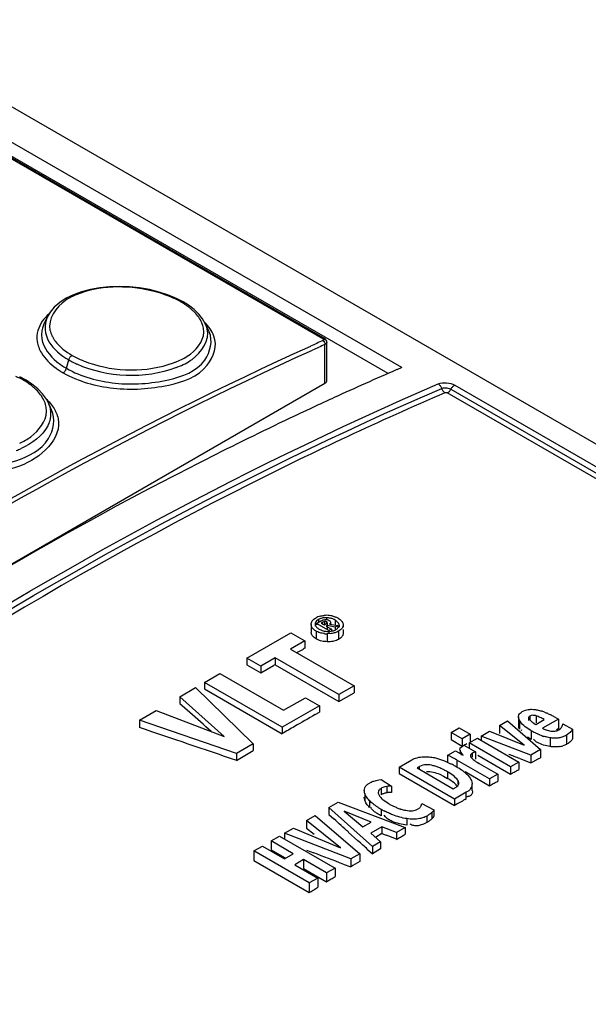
# Model space of a CAD drawing. Header units: inches. Extents: x 0 to 166, y 0 to 117.
# Tile 43 of 72: x 142.117 to 142.831, y 29.614 to 30.852. Entities that reach past the tile are written whole.
import ezdxf

# ---------------------------------------------------------------- set-up
doc = ezdxf.new("R2010")
doc.units = ezdxf.units.IN
doc.header["$LTSCALE"] = 9.105315
doc.header["$MEASUREMENT"] = 0
doc.layers.get('0').update_dxf_attribs({"linetype": 'CONTINUOUS'})

msp = doc.modelspace()

# ---------------------------------------------------------------- linework, layer by layer
at = {"color": 7, "linetype": 'CONTINUOUS'}
for p, q in [((140.7901, 31.5023), (146.9765, 27.9306)), ((140.7256, 31.4743), (142.4975, 30.4513)), ((140.7273, 31.4744), (142.4992, 30.4514)), ((142.5966, 30.4146), (140.7731, 31.4674)), ((142.5796, 30.407), (140.7551, 31.4603)), ((142.2919, 30.5095), (142.2798, 30.5126)), ((142.1841, 30.5061), (142.1749, 30.5016)), ((142.3034, 30.5057), (142.2919, 30.5095)), ((142.3143, 30.5011), (142.3034, 30.5057)), ((142.3221, 30.497), (142.3143, 30.5011)), ((142.3287, 30.4929), (142.3221, 30.497)), ((142.3357, 30.4874), (142.3287, 30.4929)), ((142.1511, 30.4778), (142.1471, 30.4691)), ((142.35, 30.4693), (142.3464, 30.4757)), ((142.3547, 30.4593), (142.35, 30.4693)), ((142.5, 30.3946), (142.5, 30.4435)), ((142.5023, 30.3978), (142.5023, 30.4465)), ((142.1754, 30.4136), (142.1782, 30.4243)), ((142.5966, 30.4146), (142.5904, 30.4119)), ((142.1246, 30.3987), (142.1166, 30.4028)), ((142.5, 30.3946), (141.6314, 29.8931)), ((142.132, 30.3939), (142.1246, 30.3987)), ((142.1394, 30.388), (142.132, 30.3939)), ((142.6584, 30.3874), (146.9432, 27.9136)), ((142.6633, 30.3924), (146.9482, 27.9186)), ((142.1523, 30.3709), (142.1502, 30.3749)), ((142.5119, 30.3769), (142.5088, 30.3754)), ((149.9581, 26.1655), (142.6537, 30.3826)), ((142.1567, 30.3614), (142.1523, 30.3709)), ((142.4828, 30.0917), (142.4828, 30.0817)), ((142.4831, 30.0896), (142.4828, 30.0917)), ((142.4879, 30.0919), (142.4879, 30.0895)), ((142.4896, 30.096), (142.4886, 30.0948)), ((142.4919, 30.0978), (142.4896, 30.096)), ((142.4897, 30.0929), (142.495, 30.096)), ((142.4897, 30.0929), (142.4897, 30.091)), ((142.5051, 30.084), (142.4897, 30.0929)), ((142.4919, 30.0978), (142.4919, 30.0943)), ((142.4973, 30.0943), (142.4953, 30.0931)), ((142.4953, 30.0931), (142.499, 30.091)), ((142.4996, 30.0953), (142.4973, 30.0943)), ((142.4973, 30.0917), (142.4973, 30.0943)), ((142.499, 30.091), (142.5014, 30.0924)), ((142.5021, 30.1001), (142.4995, 30.1)), ((142.4996, 30.0953), (142.4996, 30.0917)), ((142.503, 30.0903), (142.5016, 30.0895)), ((142.502, 30.095), (142.502, 30.0919)), ((142.5021, 30.1001), (142.5021, 30.0978)), ((142.5029, 30.0937), (142.5029, 30.091)), ((142.503, 30.0903), (142.503, 30.0857)), ((142.5129, 30.0884), (142.503, 30.0903)), ((142.506, 30.0922), (142.5164, 30.0905)), ((142.5073, 30.0943), (142.5073, 30.0913)), ((142.5128, 30.0972), (142.5128, 30.0913)), ((142.5164, 30.0905), (142.5129, 30.0884)), ((142.5164, 30.0905), (142.5164, 30.0872)), ((142.5167, 30.0995), (142.5192, 30.0978)), ((142.5177, 30.0895), (142.5178, 30.091)), ((142.5178, 30.091), (142.5178, 30.0884)), ((142.5229, 30.0913), (142.5229, 30.0884)), ((142.402, 30.0493), (142.4574, 30.0813)), ((142.4574, 30.0813), (142.475, 30.0711)), ((142.4889, 30.0834), (142.4889, 30.0735)), ((142.5016, 30.0895), (142.5082, 30.0857)), ((142.5082, 30.0802), (142.5031, 30.0799)), ((142.5031, 30.0799), (142.5031, 30.0699)), ((142.5037, 30.0828), (142.5062, 30.0829)), ((142.5082, 30.0857), (142.5051, 30.084)), ((142.5051, 30.084), (142.5051, 30.0806)), ((142.5062, 30.0829), (142.5097, 30.0835)), ((142.5082, 30.0857), (142.5082, 30.0828)), ((142.5129, 30.0884), (142.5129, 30.0851)), ((142.5172, 30.0832), (142.5172, 30.0728)), ((142.5229, 30.0851), (142.5229, 30.0806)), ((142.475, 30.0711), (142.4569, 30.0607)), ((142.475, 30.0711), (142.475, 30.0618)), ((142.4569, 30.0607), (142.5367, 30.0146)), ((142.4648, 30.0562), (142.473, 30.0607)), ((142.402, 30.0493), (142.402, 30.041)), ((142.4196, 30.0391), (142.402, 30.0493)), ((142.402, 30.041), (142.4196, 30.0309)), ((142.4376, 30.0495), (142.4196, 30.0391)), ((142.4376, 30.0495), (142.4376, 30.041)), ((142.5174, 30.0034), (142.4376, 30.0495)), ((142.4376, 30.041), (142.5174, 29.9949)), ((142.3489, 30.0186), (142.3682, 30.0298)), ((142.3682, 30.0298), (142.4481, 29.9837)), ((142.4196, 30.0309), (142.4356, 30.0399)), ((142.4196, 30.0391), (142.4196, 30.0309)), ((142.3489, 30.0186), (142.3489, 30.0106)), ((142.4463, 29.9624), (142.3489, 30.0186)), ((142.3178, 30.0007), (142.3377, 30.0122)), ((142.3377, 30.0122), (142.4101, 29.9415)), ((142.3489, 30.0106), (142.4463, 29.9543)), ((142.5367, 30.0146), (142.5174, 30.0034)), ((142.5174, 29.9949), (142.5367, 30.0057)), ((142.5174, 30.0034), (142.5174, 29.9949)), ((142.5367, 30.0146), (142.5367, 30.0057)), ((142.3178, 30.0007), (142.3178, 29.9923)), ((142.3737, 29.9509), (142.3178, 30.0007)), ((142.3178, 29.9923), (142.3302, 29.9812)), ((142.4481, 29.9837), (142.4756, 29.9995)), ((142.4756, 29.9995), (142.4931, 29.9894)), ((142.2671, 29.9714), (142.288, 29.9835)), ((142.288, 29.9835), (142.3737, 29.9509)), ((142.4931, 29.9894), (142.4463, 29.9624)), ((142.4879, 29.9783), (142.4931, 29.9812)), ((142.4931, 29.9894), (142.4931, 29.9812)), ((142.7479, 29.982), (142.7499, 29.983)), ((142.7499, 29.983), (142.752, 29.9839)), ((142.7598, 29.985), (142.7623, 29.9849)), ((142.2671, 29.9714), (142.2671, 29.962)), ((142.3892, 29.9294), (142.2671, 29.9714)), ((142.7195, 29.9647), (142.7295, 29.9705)), ((142.7295, 29.9705), (142.7709, 29.9344)), ((142.7433, 29.9754), (142.7433, 29.9643)), ((142.7447, 29.971), (142.7447, 29.96)), ((142.756, 29.9739), (142.756, 29.9708)), ((142.7575, 29.9764), (142.7575, 29.9721)), ((142.7618, 29.968), (142.765, 29.966)), ((142.765, 29.966), (142.7756, 29.9721)), ((142.7656, 29.9767), (142.7656, 29.968)), ((142.7934, 29.9726), (142.7735, 29.9611)), ((142.7897, 29.9748), (142.7934, 29.9726)), ((142.7934, 29.9726), (142.7934, 29.9604)), ((142.7992, 29.9669), (142.8113, 29.9602)), ((142.4463, 29.9624), (142.4463, 29.9543)), ((142.6586, 29.9559), (142.6688, 29.9618)), ((142.6586, 29.9559), (142.6586, 29.9468)), ((142.6725, 29.9479), (142.6586, 29.9559)), ((142.6688, 29.9618), (142.6827, 29.9538)), ((142.6827, 29.9538), (142.6725, 29.9479)), ((142.6827, 29.9538), (142.6827, 29.9444)), ((142.6964, 29.9514), (142.707, 29.9575)), ((142.707, 29.9575), (142.7504, 29.9397)), ((142.7195, 29.9647), (142.7195, 29.9544)), ((142.7504, 29.9397), (142.7195, 29.9647)), ((142.7472, 29.9585), (142.7473, 29.9597)), ((142.7594, 29.958), (142.7594, 29.9471)), ((142.7938, 29.9591), (142.7961, 29.9608)), ((142.8113, 29.9602), (142.8113, 29.9481)), ((142.4101, 29.9415), (142.3892, 29.9294)), ((142.4101, 29.9415), (142.4101, 29.9331)), ((142.6586, 29.9468), (142.6725, 29.9388)), ((142.6725, 29.9479), (142.6725, 29.9388)), ((142.6814, 29.9428), (142.6916, 29.9486)), ((142.6814, 29.9428), (142.6814, 29.9364)), ((142.7334, 29.9128), (142.6814, 29.9428)), ((142.6916, 29.9486), (142.7436, 29.9186)), ((142.6964, 29.9514), (142.6964, 29.9459)), ((142.7589, 29.9275), (142.6964, 29.9514)), ((142.7594, 29.9471), (142.7548, 29.9498)), ((142.7633, 29.9461), (142.7621, 29.9476)), ((142.783, 29.9492), (142.783, 29.9381)), ((142.8034, 29.9524), (142.8034, 29.9408)), ((142.3892, 29.9206), (142.4101, 29.933)), ((142.3892, 29.9294), (142.3892, 29.9206)), ((142.6547, 29.9273), (142.6641, 29.9327)), ((142.6641, 29.9327), (142.6737, 29.9275)), ((142.6699, 29.9336), (142.6699, 29.9296)), ((142.6704, 29.9324), (142.6699, 29.9336)), ((142.6702, 29.9364), (142.6712, 29.9375)), ((142.6714, 29.9308), (142.6704, 29.9324)), ((142.6712, 29.9375), (142.6731, 29.9388)), ((142.6714, 29.9308), (142.6714, 29.9273)), ((142.6727, 29.929), (142.6714, 29.9308)), ((142.6737, 29.9275), (142.6727, 29.929)), ((142.6731, 29.9388), (142.6746, 29.9397)), ((142.6746, 29.9397), (142.6891, 29.9313)), ((142.6851, 29.9297), (142.6851, 29.9248)), ((142.6891, 29.9313), (142.6891, 29.9223)), ((142.7709, 29.9344), (142.7589, 29.9275)), ((142.7709, 29.9344), (142.7709, 29.9241)), ((142.5934, 29.9123), (142.6094, 29.9216)), ((142.6547, 29.9188), (142.6547, 29.9273)), ((142.6632, 29.9228), (142.6547, 29.9273)), ((142.6659, 29.9212), (142.6659, 29.9127)), ((142.707, 29.8975), (142.6659, 29.9212)), ((142.6828, 29.9269), (142.6828, 29.9248)), ((142.6921, 29.9275), (142.7334, 29.9036)), ((142.6921, 29.9179), (142.6939, 29.9168)), ((142.6939, 29.9168), (142.7172, 29.9034)), ((142.7436, 29.9186), (142.7334, 29.9128)), ((142.7436, 29.9186), (142.7436, 29.9092)), ((142.745, 29.923), (142.7589, 29.9176)), ((142.7589, 29.9275), (142.7589, 29.9176)), ((142.7589, 29.9176), (142.7615, 29.919)), ((142.7615, 29.919), (142.7682, 29.9227)), ((142.7682, 29.9227), (142.7709, 29.9241)), ((142.5934, 29.9123), (142.5934, 29.9042)), ((142.663, 29.8721), (142.5934, 29.9123)), ((142.5934, 29.9042), (142.663, 29.864)), ((142.6189, 29.9129), (142.6161, 29.9114)), ((142.6161, 29.9114), (142.6614, 29.8852)), ((142.6189, 29.9098), (142.6189, 29.9129)), ((142.654, 29.9064), (142.654, 29.8981)), ((142.6761, 29.9068), (142.707, 29.8889)), ((142.7334, 29.9128), (142.7334, 29.9036)), ((142.7334, 29.9036), (142.7357, 29.9048)), ((142.5553, 29.8917), (142.558, 29.8932)), ((142.5602, 29.8942), (142.5645, 29.8956)), ((142.5645, 29.8956), (142.568, 29.8963)), ((142.568, 29.8963), (142.5707, 29.8967)), ((142.5707, 29.8967), (142.5838, 29.8885)), ((142.6445, 29.9033), (142.6492, 29.9009)), ((142.6492, 29.9009), (142.654, 29.8981)), ((142.667, 29.8958), (142.667, 29.8912)), ((142.6801, 29.9016), (142.6815, 29.9)), ((142.6815, 29.9), (142.6826, 29.8985)), ((142.6826, 29.8985), (142.6842, 29.8955)), ((142.6842, 29.8955), (142.6847, 29.894)), ((142.6847, 29.894), (142.685, 29.8912)), ((142.7172, 29.9034), (142.707, 29.8975)), ((142.707, 29.8975), (142.707, 29.8889)), ((142.7172, 29.9034), (142.7172, 29.8946)), ((142.5496, 29.8827), (142.5496, 29.8805)), ((142.5706, 29.8855), (142.5706, 29.8774)), ((142.5778, 29.888), (142.5753, 29.8875)), ((142.5778, 29.888), (142.5778, 29.88)), ((142.5838, 29.8885), (142.5838, 29.8805)), ((142.6614, 29.8852), (142.6648, 29.8871)), ((142.6777, 29.8806), (142.663, 29.8721)), ((142.6777, 29.8724), (142.6777, 29.8806)), ((142.685, 29.8829), (142.685, 29.8912)), ((142.5052, 29.8614), (142.5169, 29.8681)), ((142.5169, 29.8681), (142.6011, 29.8364)), ((142.5501, 29.8709), (142.5493, 29.8745)), ((142.5501, 29.8791), (142.5501, 29.8709)), ((142.5562, 29.87), (142.5562, 29.8617)), ((142.5741, 29.8706), (142.5797, 29.8668)), ((142.663, 29.8721), (142.663, 29.864)), ((142.6761, 29.8715), (142.6777, 29.8724)), ((142.6788, 29.8749), (142.677, 29.8747)), ((142.5052, 29.8614), (142.5052, 29.8526)), ((142.5598, 29.8125), (142.5052, 29.8614)), ((142.5244, 29.857), (142.5478, 29.8371)), ((142.558, 29.843), (142.5244, 29.857)), ((142.5583, 29.8607), (142.5577, 29.8619)), ((142.5707, 29.8594), (142.5707, 29.8511)), ((142.5818, 29.8655), (142.5884, 29.8622)), ((142.6164, 29.8593), (142.6192, 29.8612)), ((142.6211, 29.8638), (142.622, 29.8667)), ((142.622, 29.8667), (142.637, 29.8585)), ((142.6343, 29.8553), (142.6343, 29.8472)), ((142.637, 29.8585), (142.637, 29.8505)), ((142.4771, 29.8451), (142.488, 29.8514)), ((142.4771, 29.8451), (142.4771, 29.8356)), ((142.5196, 29.811), (142.4771, 29.8451)), ((142.488, 29.8514), (142.5439, 29.8033)), ((142.5052, 29.8526), (142.5113, 29.8471)), ((142.5478, 29.8371), (142.558, 29.843)), ((142.5761, 29.8497), (142.5745, 29.8519)), ((142.603, 29.8475), (142.603, 29.8393)), ((142.628, 29.8425), (142.6239, 29.8405)), ((142.628, 29.8506), (142.628, 29.8425)), ((142.4494, 29.8291), (142.4608, 29.8357)), ((142.4608, 29.8357), (142.5196, 29.811)), ((142.4771, 29.8356), (142.4865, 29.828)), ((142.5295, 29.8307), (142.5416, 29.8198)), ((142.5718, 29.8374), (142.5576, 29.8292)), ((142.5718, 29.8374), (142.5718, 29.8289)), ((142.5902, 29.8301), (142.5718, 29.8374)), ((142.6011, 29.8364), (142.5902, 29.8301)), ((142.5902, 29.8301), (142.5902, 29.8215)), ((142.6011, 29.8364), (142.6011, 29.828)), ((142.4326, 29.8195), (142.4432, 29.8256)), ((142.4326, 29.8195), (142.4326, 29.8083)), ((142.4604, 29.8034), (142.4326, 29.8195)), ((142.4432, 29.8256), (142.5128, 29.7854)), ((142.4494, 29.8291), (142.4494, 29.822)), ((142.5325, 29.7968), (142.4494, 29.8291)), ((142.5576, 29.8292), (142.57, 29.8184)), ((142.57, 29.8184), (142.5598, 29.8125)), ((142.5718, 29.8289), (142.5637, 29.824)), ((142.57, 29.8184), (142.57, 29.8095)), ((142.5718, 29.8289), (142.5769, 29.8268)), ((142.4109, 29.807), (142.4215, 29.8131)), ((142.4109, 29.807), (142.4109, 29.7948)), ((142.4805, 29.7668), (142.4109, 29.807)), ((142.4215, 29.8131), (142.4493, 29.797)), ((142.4326, 29.8083), (142.45, 29.7983)), ((142.4771, 29.808), (142.4863, 29.8045)), ((142.5537, 29.8088), (142.5598, 29.8033)), ((142.5598, 29.8125), (142.5598, 29.8033)), ((142.57, 29.8095), (142.5598, 29.8033)), ((142.4109, 29.7948), (142.4805, 29.7546)), ((142.4493, 29.797), (142.4604, 29.8034)), ((142.4733, 29.796), (142.4622, 29.7896)), ((142.4733, 29.796), (142.4733, 29.7848)), ((142.5022, 29.7793), (142.4733, 29.796)), ((142.5439, 29.8033), (142.5325, 29.7968)), ((142.5325, 29.7968), (142.5325, 29.7868)), ((142.5439, 29.8033), (142.5439, 29.7937)), ((142.4622, 29.7896), (142.4911, 29.7729)), ((142.4733, 29.7848), (142.5022, 29.7681)), ((142.5128, 29.7854), (142.5022, 29.7793)), ((142.5128, 29.7854), (142.5128, 29.7747)), ((142.5232, 29.7903), (142.5325, 29.7868)), ((142.4911, 29.7729), (142.4805, 29.7668)), ((142.4911, 29.7729), (142.4911, 29.7612)), ((142.5022, 29.7793), (142.5022, 29.7681)), ((142.4805, 29.7668), (142.4805, 29.7546))]:
    msp.add_line(p, q, dxfattribs=at)
for points in [[(142.2798, 30.5126), (142.2673, 30.5148), (142.2546, 30.5161), (142.2419, 30.5166), (142.2294, 30.5162), (142.2172, 30.5149), (142.2055, 30.5128), (142.1944, 30.5099), (142.1841, 30.5061)], [(142.1749, 30.5016), (142.1669, 30.4964), (142.1601, 30.4906), (142.1548, 30.4842), (142.1512, 30.478)], [(142.3195, 30.4969), (142.32, 30.4971), (142.3205, 30.4972), (142.321, 30.4973), (142.3214, 30.4972), (142.3219, 30.4971), (142.3221, 30.497)], [(142.3464, 30.4757), (142.3417, 30.4817), (142.3357, 30.4874)], [(142.4975, 30.4513), (142.498, 30.451), (142.4983, 30.4507), (142.4985, 30.4504), (142.4987, 30.45), (142.4987, 30.4497), (142.4986, 30.4494), (142.4984, 30.449), (142.498, 30.4488), (142.4975, 30.4485)], [(142.5023, 30.4465), (142.5023, 30.4472), (142.5019, 30.4484), (142.5013, 30.4496), (142.5002, 30.4506), (142.4992, 30.4513)], [(142.5023, 30.4464), (142.5023, 30.4461), (142.5021, 30.4453), (142.5016, 30.4447), (142.5009, 30.444), (142.5, 30.4435)], [(142.1824, 30.4299), (142.1818, 30.4295), (142.1812, 30.4291), (142.1807, 30.4286), (142.1801, 30.428), (142.1796, 30.4273), (142.1792, 30.4266), (142.1788, 30.4258), (142.1785, 30.4251), (142.1782, 30.4243)], [(142.1712, 30.408), (142.1718, 30.4084), (142.1724, 30.4088), (142.1729, 30.4094), (142.1735, 30.4099), (142.1739, 30.4106), (142.1744, 30.4113), (142.1748, 30.412), (142.1751, 30.4128), (142.1754, 30.4136)], [(142.1218, 30.3985), (142.1223, 30.3987), (142.1229, 30.3989), (142.1234, 30.3989), (142.1239, 30.3989), (142.1243, 30.3988), (142.1246, 30.3987)], [(142.1502, 30.3749), (142.1454, 30.3816), (142.1394, 30.388)], [(142.5, 30.3946), (142.5009, 30.3952), (142.5016, 30.3958), (142.502, 30.3965), (142.5023, 30.3973), (142.5023, 30.3978)], [(142.6425, 30.394), (142.6431, 30.3936), (142.6437, 30.3931), (142.6442, 30.3926), (142.6448, 30.392), (142.6453, 30.3913), (142.6458, 30.3906), (142.6462, 30.3898), (142.6465, 30.3891)], [(142.6465, 30.3891), (142.6471, 30.3875), (142.6474, 30.3868), (142.6478, 30.386), (142.6483, 30.3854), (142.6488, 30.3847), (142.6493, 30.3842), (142.6498, 30.3837), (142.6504, 30.3832), (142.6509, 30.3828)], [(142.6468, 30.3883), (142.6479, 30.3886), (142.6491, 30.3889), (142.6504, 30.3891), (142.6518, 30.3891), (142.6533, 30.389), (142.6547, 30.3887), (142.6561, 30.3884), (142.6573, 30.3879), (142.6584, 30.3874)], [(142.6588, 30.3882), (142.658, 30.3867), (142.6575, 30.386), (142.6571, 30.3854), (142.6565, 30.3847), (142.656, 30.3842), (142.6554, 30.3837), (142.6549, 30.3833), (142.6543, 30.3829), (142.6537, 30.3826)], [(142.6633, 30.3924), (142.6627, 30.3921), (142.6621, 30.3917), (142.6615, 30.3913), (142.6609, 30.3908), (142.6603, 30.3902), (142.6598, 30.3896), (142.6593, 30.3889), (142.6588, 30.3882)], [(142.6537, 30.3826), (142.6534, 30.3828), (142.6531, 30.3829), (142.6528, 30.383), (142.6525, 30.383), (142.6521, 30.383), (142.6518, 30.383), (142.6515, 30.383), (142.6512, 30.3829), (142.6509, 30.3828)], [(142.4841, 30.0778), (142.4835, 30.0787), (142.4831, 30.0797), (142.4829, 30.0807), (142.4828, 30.0817)], [(142.4856, 30.0759), (142.4848, 30.0768), (142.4841, 30.0778)], [(142.5227, 30.0786), (142.5224, 30.0777), (142.5219, 30.0768), (142.5212, 30.0759)], [(142.5229, 30.0806), (142.5229, 30.0796), (142.5227, 30.0786)], [(142.4889, 30.0735), (142.4877, 30.0743), (142.4866, 30.0751), (142.4856, 30.0759)], [(142.4962, 30.0707), (142.4946, 30.0711), (142.4931, 30.0716), (142.4916, 30.0722), (142.4902, 30.0728), (142.4889, 30.0735)], [(142.4996, 30.0701), (142.4979, 30.0704), (142.4962, 30.0707)], [(142.5031, 30.0699), (142.5014, 30.07), (142.4996, 30.0701)], [(142.5172, 30.0728), (142.5159, 30.0722), (142.5145, 30.0716), (142.5131, 30.0711), (142.5115, 30.0707), (142.5099, 30.0704), (142.5083, 30.0701), (142.5066, 30.0699), (142.5049, 30.0699), (142.5031, 30.0699)], [(142.5212, 30.0759), (142.5204, 30.0751), (142.5195, 30.0743), (142.5184, 30.0735), (142.5172, 30.0728)], [(142.6725, 29.9388), (142.6736, 29.9394), (142.6748, 29.94), (142.6759, 29.9406), (142.677, 29.9412), (142.6782, 29.9419)], [(142.8057, 29.9421), (142.8046, 29.9414), (142.8034, 29.9408)], [(142.8086, 29.9445), (142.8077, 29.9437), (142.8067, 29.9429), (142.8057, 29.9421)], [(142.8112, 29.9481), (142.8107, 29.9471), (142.8101, 29.9462), (142.8094, 29.9453), (142.8086, 29.9445)], [(142.6885, 29.9202), (142.6891, 29.9198), (142.6897, 29.9195), (142.6903, 29.9191), (142.6909, 29.9187), (142.6915, 29.9183), (142.6921, 29.9179)], [(142.7357, 29.9048), (142.7368, 29.9055), (142.7379, 29.9061), (142.739, 29.9068), (142.7402, 29.9074), (142.7413, 29.908), (142.7424, 29.9086), (142.7436, 29.9092)], [(142.707, 29.8889), (142.7081, 29.8896), (142.7092, 29.8902), (142.7104, 29.8908), (142.7115, 29.8915), (142.7126, 29.8921), (142.7138, 29.8928), (142.7149, 29.8934), (142.716, 29.894), (142.7172, 29.8946)], [(142.5778, 29.88), (142.5769, 29.8798), (142.5761, 29.8797), (142.5752, 29.8794), (142.5744, 29.8792), (142.5736, 29.8789), (142.5728, 29.8785), (142.5721, 29.8782), (142.5713, 29.8778), (142.5706, 29.8774)], [(142.5839, 29.8805), (142.5832, 29.8805), (142.5825, 29.8805), (142.5818, 29.8804), (142.5811, 29.8804), (142.5805, 29.8803), (142.5798, 29.8802), (142.5791, 29.8802), (142.5785, 29.8801), (142.5778, 29.88)], [(142.6319, 29.8451), (142.6312, 29.8445), (142.6304, 29.844), (142.6297, 29.8435), (142.6289, 29.843), (142.628, 29.8425)], [(142.6343, 29.8472), (142.6338, 29.8467), (142.6332, 29.8461), (142.6325, 29.8456), (142.6319, 29.8451)], [(142.6369, 29.8504), (142.6367, 29.8501), (142.6365, 29.8498), (142.6363, 29.8494), (142.636, 29.8491), (142.6357, 29.8487), (142.6354, 29.8484), (142.635, 29.848), (142.6347, 29.8476), (142.6343, 29.8472)], [(142.5902, 29.8215), (142.5914, 29.8223), (142.5926, 29.823), (142.5938, 29.8237), (142.595, 29.8244), (142.5962, 29.8251), (142.5974, 29.8258), (142.5986, 29.8265), (142.5998, 29.8273), (142.6011, 29.828)], [(142.5022, 29.7681), (142.5034, 29.7689), (142.5046, 29.7697), (142.5058, 29.7704), (142.5069, 29.7711), (142.5081, 29.7717), (142.5093, 29.7724)], [(142.5093, 29.7724), (142.5105, 29.7731), (142.5116, 29.7739), (142.5128, 29.7747)], [(142.4805, 29.7546), (142.4817, 29.7554), (142.4829, 29.7561), (142.4841, 29.7569), (142.4852, 29.7576), (142.4864, 29.7582), (142.4876, 29.7589), (142.4888, 29.7597), (142.4899, 29.7604), (142.4911, 29.7612)]]:
    msp.add_lwpolyline(points, dxfattribs=at)
for centre, radius, start, end in [((142.2558, 30.3816), 0.1318, 61.0963, 65.9614), ((142.2634, 30.4034), 0.109, 57.9213, 59.038), ((142.2675, 30.4099), 0.1014, 55.4699, 57.9377), ((142.2731, 30.418), 0.0916, 53.1055, 55.4679), ((142.1715, 30.4523), 0.0332, 164.2882, 188.8862), ((142.1778, 30.4549), 0.0339, 155.2922, 164.3051), ((144.2811, 26.4647), 4.3648, 114.1186, 114.3396), ((144.2823, 26.4625), 4.3617, 114.1186, 114.3418), ((142.2318, 30.5172), 0.1073, 240.04, 243.6654), ((142.2376, 30.5288), 0.1203, 243.6385, 245.8724), ((142.2727, 30.5227), 0.1087, 289.8926, 291.2578), ((142.2726, 30.5235), 0.1162, 290.3574, 291.4502), ((144.3234, 26.4251), 4.3472, 113.4938, 114.6268), ((142.0618, 30.2895), 0.1244, 61.1606, 66.3218), ((142.0686, 30.3099), 0.1033, 57.7603, 59.0026), ((142.073, 30.3168), 0.0951, 54.5259, 57.7881), ((142.0781, 30.324), 0.0863, 52.7387, 54.5014), ((144.3649, 26.334), 4.4473, 114.6682, 114.945), ((142.07, 30.42), 0.1176, 291.0297, 294.3172), ((142.5021, 30.0689), 0.0342, 89.3212, 95.1661), ((142.5022, 30.0674), 0.0357, 83.8837, 89.4721), ((142.5027, 30.0721), 0.0309, 77.8076, 83.8776), ((142.5, 30.0798), 0.023, 112.0368, 119.9688), ((142.5006, 30.0782), 0.0248, 104.7971, 112.0218), ((142.5016, 30.0759), 0.0242, 82.8423, 88.8074), ((142.5043, 30.078), 0.0248, 60.0188, 67.628), ((142.5034, 30.1159), 0.0361, 263.9115, 269.5979), ((142.5041, 30.1073), 0.0245, 262.9656, 268.8937), ((142.5686, 29.8798), 0.2046, 117.2354, 117.8695), ((142.5933, 29.7516), 0.3287, 118.2917, 118.6886), ((142.7572, 29.9337), 0.0514, 70.8468, 73.1281), ((142.7543, 29.9253), 0.0602, 68.8895, 70.8525), ((144.3708, 26.6693), 3.8072, 119.6405, 120.0917), ((142.7623, 29.9812), 0.0203, 210.0119, 214.9996), ((142.7771, 29.9915), 0.028, 227.7435, 237.0115), ((142.7296, 29.8715), 0.1194, 60.9086, 63.0467), ((142.7203, 29.8547), 0.1386, 59.9932, 60.9368), ((145.5793, 24.5531), 6.2441, 119.95019, 120.11553), ((142.8043, 30.0357), 0.0897, 239.9897, 241.9059), ((142.7877, 29.9858), 0.0285, 239.9959, 249.7685), ((142.8459, 29.8482), 0.1238, 115.0648, 116.2006), ((142.7949, 30.0154), 0.0674, 248.2203, 252.9709), ((142.789, 29.9752), 0.0375, 278.6268, 282.1035), ((142.79, 29.9708), 0.033, 282.0819, 286.0651), ((142.5976, 29.7972), 0.1338, 62.0597, 63.1905), ((142.4639, 29.5716), 0.4038, 59.9907, 60.4235), ((142.5924, 29.7874), 0.1449, 60.9966, 62.0602), ((142.5867, 29.7771), 0.1566, 59.9942, 60.997), ((142.605, 29.8087), 0.1201, 58.5142, 60.0217), ((142.6152, 29.8253), 0.1007, 56.809, 58.5175), ((142.6245, 29.8396), 0.0835, 54.8615, 56.8132), ((142.6332, 29.8519), 0.0685, 52.6142, 54.8669), ((142.6411, 29.8622), 0.0556, 50.0003, 52.6211), ((142.6482, 29.8706), 0.0445, 46.9459, 50.0087), ((142.577, 29.8553), 0.0423, 113.2914, 116.5395), ((142.6092, 29.8208), 0.0893, 58.6272, 59.8693), ((142.6642, 29.8921), 0.00419, 340.1704, 0.0715), ((142.6545, 29.8774), 0.0353, 43.3395, 46.9567), ((145.2207, 25.3985), 5.1462, 119.6353, 119.8031), ((142.6207, 29.9469), 0.1008, 237.4534, 238.9139), ((142.6277, 29.9584), 0.1142, 238.9094, 240.1049), ((142.6309, 29.9639), 0.1206, 240.0821, 242.0614), ((142.6247, 29.9405), 0.0864, 238.5854, 240.2557), ((142.6156, 29.9226), 0.0662, 245.7395, 247.7961), ((142.6131, 29.9165), 0.0597, 247.757, 252.2546), ((142.6109, 29.9093), 0.0522, 252.2504, 257.3648), ((142.6098, 29.9048), 0.0475, 257.4056, 260.2205), ((142.6137, 29.8498), 0.0112, 232.3337, 240.8092), ((145.3549, 25.1711), 5.4102, 121.3044, 121.446)]:
    msp.add_arc(centre, radius, start, end, dxfattribs=at)
for centre, major_axis, ratio, start_param, end_param in [((142.1483, 25.6486), (14.2099, -13.3517), 0.170129, 1.714798, 1.716666), ((142.7449, 25.3042), (19.2207, -6.9509), 0.207386, 1.664106, 1.670442), ((142.097, 25.6782), (23.0982, -9.1503), 0.168574, 1.609483, 1.610083), ((142.2418, 25.5947), (13.9202, -13.1971), 0.172306, 1.712321, 1.71361), ((142.2418, 25.5947), (13.9202, -13.1971), 0.172306, 1.710601, 1.711461), ((142.9682, 25.1753), (25.5855, -10.564), 0.150379, 1.647554, 1.64807), ((143.2417, 25.0174), (23.9358, -9.6261), 0.161984, 1.665806, 1.667346)]:
    msp.add_ellipse(centre, major_axis=major_axis, ratio=ratio, start_param=start_param, end_param=end_param, dxfattribs=at)
for points in [[(142.2878, 30.5096), (142.2571, 30.518), (142.2222, 30.5185), (142.1922, 30.5078)], [(142.3095, 30.5019), (142.3025, 30.505), (142.2952, 30.5076), (142.2878, 30.5096)], [(142.1535, 30.4822), (142.1472, 30.4766), (142.1418, 30.4694), (142.1395, 30.4613)], [(142.1511, 30.4778), (142.1468, 30.4685), (142.1481, 30.4559), (142.1533, 30.4471)], [(142.3447, 30.4726), (142.3423, 30.4774), (142.3389, 30.4816), (142.3351, 30.4853)], [(142.3607, 30.4541), (142.3583, 30.4606), (142.3539, 30.4665), (142.349, 30.4715)], [(142.1533, 30.4471), (142.1591, 30.4374), (142.1685, 30.4299), (142.1782, 30.4243)], [(142.1613, 30.4479), (142.1668, 30.4405), (142.1745, 30.4346), (142.1824, 30.4299)], [(142.1439, 30.4331), (142.1485, 30.4254), (142.1551, 30.419), (142.1623, 30.4138)], [(142.1824, 30.4299), (142.189, 30.4262), (142.1959, 30.4232), (142.203, 30.4207)], [(142.1884, 30.4191), (142.2264, 30.4021), (142.2741, 30.4001), (142.313, 30.4146)], [(142.203, 30.4207), (142.2366, 30.409), (142.2763, 30.4083), (142.3097, 30.4204)], [(142.6425, 30.394), (142.6489, 30.3966), (142.6572, 30.3957), (142.6633, 30.3924)], [(142.147, 30.3736), (142.1447, 30.3784), (142.1412, 30.3828), (142.1374, 30.3866)], [(142.1506, 30.3744), (142.1546, 30.3706), (142.1582, 30.3662), (142.1608, 30.3613)], [(142.1523, 30.3709), (142.1556, 30.3638), (142.1565, 30.3551), (142.1543, 30.3477)], [(142.1518, 30.3413), (142.1453, 30.3282), (142.1317, 30.3189), (142.1184, 30.3129)], [(142.7594, 29.958), (142.7542, 29.961), (142.7491, 29.9646), (142.7456, 29.9695)], [(142.783, 29.9381), (142.7775, 29.9391), (142.7719, 29.9404), (142.767, 29.9432)], [(142.6137, 29.9235), (142.6193, 29.9254), (142.6254, 29.9256), (142.6312, 29.9251)], [(142.6376, 29.9242), (142.6446, 29.9227), (142.6515, 29.9199), (142.6579, 29.9166)], [(142.6363, 29.9141), (142.6307, 29.9156), (142.6239, 29.9159), (142.6189, 29.9129)], [(142.6276, 29.9067), (142.6334, 29.9069), (142.6393, 29.9056), (142.6445, 29.9033)], [(142.667, 29.8958), (142.6638, 29.9004), (142.6589, 29.9036), (142.654, 29.9064)], [(142.603, 29.8393), (142.5967, 29.8402), (142.5904, 29.8415), (142.5845, 29.8441)], [(142.603, 29.8475), (142.597, 29.8484), (142.591, 29.8501), (142.5853, 29.8523)], [(142.6192, 29.8475), (142.6139, 29.8465), (142.6084, 29.8467), (142.603, 29.8475)]]:
    msp.add_open_spline(points, degree=3, dxfattribs=at)
for points, knots in [([(142.1922, 30.5078), (142.186, 30.5055), (142.1672, 30.4978), (142.1515, 30.4752), (142.1547, 30.4614)], [0, 0, 0, 0, 0.31889, 1, 1, 1, 1]), ([(142.3351, 30.4853), (142.334, 30.4863), (142.3317, 30.4884), (142.3293, 30.4903), (142.328, 30.4912)], [0, 0, 0, 0, 0.490048, 1, 1, 1, 1]), ([(142.1453, 30.4641), (142.1447, 30.4619), (142.1439, 30.4575), (142.1441, 30.4529), (142.1445, 30.4507)], [0, 0, 0, 0, 0.4999, 1, 1, 1, 1]), ([(142.1547, 30.4614), (142.155, 30.4603), (142.1557, 30.4579), (142.1567, 30.4556), (142.1572, 30.4545)], [0, 0, 0, 0, 0.492015, 1, 1, 1, 1]), ([(142.3151, 30.4154), (142.3214, 30.4179), (142.3402, 30.4262), (142.3557, 30.4493), (142.3522, 30.4632)], [0, 0, 0, 0, 0.320883, 1, 1, 1, 1]), ([(142.3479, 30.4592), (142.3479, 30.4615), (142.3474, 30.4661), (142.3457, 30.4705), (142.3447, 30.4726)], [0, 0, 0, 0, 0.486737, 1, 1, 1, 1]), ([(142.3522, 30.4632), (142.3519, 30.4643), (142.3513, 30.4663), (142.3505, 30.4683), (142.35, 30.4693)], [0, 0, 0, 0, 0.492981, 1, 1, 1, 1]), ([(142.1445, 30.4507), (142.1463, 30.4393), (142.1577, 30.425), (142.1712, 30.416), (142.1754, 30.4136)], [0, 0, 0, 0, 0.704259, 1, 1, 1, 1]), ([(142.1572, 30.4545), (142.1578, 30.4534), (142.159, 30.4511), (142.1605, 30.4489), (142.1613, 30.4479)], [0, 0, 0, 0, 0.489824, 1, 1, 1, 1]), ([(142.1712, 30.408), (142.1903, 30.397), (142.2357, 30.3848), (142.2986, 30.3887), (142.3533, 30.4069), (142.3652, 30.4425), (142.3607, 30.4541)], [0, 0, 0, 0, 0.290191, 0.59611, 0.835857, 1, 1, 1, 1]), ([(142.1754, 30.4136), (142.1939, 30.403), (142.2379, 30.3912), (142.298, 30.3954), (142.351, 30.4135), (142.3597, 30.4485), (142.3547, 30.4593)], [0, 0, 0, 0, 0.292767, 0.59988, 0.836747, 1, 1, 1, 1]), ([(142.3122, 30.4213), (142.3173, 30.4233), (142.3332, 30.4307), (142.3477, 30.4469), (142.3479, 30.4592)], [0, 0, 0, 0, 0.311389, 1, 1, 1, 1]), ([(142.4992, 30.4514), (142.499, 30.4515), (142.4984, 30.4516), (142.4978, 30.4515), (142.4975, 30.4513)], [0, 0, 0, 0, 0.443475, 1, 1, 1, 1]), ([(141.6284, 29.9466), (141.6983, 29.9961), (141.9711, 30.1804), (142.2603, 30.3412), (142.4822, 30.4416)], [0, 0, 0, 0, 0.260293, 1, 1, 1, 1]), ([(141.6314, 29.942), (141.7014, 29.9914), (141.9739, 30.1756), (142.2628, 30.3362), (142.4845, 30.4365)], [0, 0, 0, 0, 0.260291, 1, 1, 1, 1]), ([(142.1387, 30.4472), (142.139, 30.4448), (142.1404, 30.4398), (142.1426, 30.4353), (142.1439, 30.4331)], [0, 0, 0, 0, 0.485939, 1, 1, 1, 1]), ([(142.4975, 30.4485), (142.4984, 30.448), (142.4996, 30.4464), (142.5001, 30.4445), (142.5, 30.4435)], [0, 0, 0, 0, 0.49283, 1, 1, 1, 1]), ([(142.1623, 30.4138), (142.1637, 30.4128), (142.1666, 30.4108), (142.1696, 30.4089), (142.1712, 30.408)], [0, 0, 0, 0, 0.492149, 1, 1, 1, 1]), ([(141.6621, 29.828), (141.7423, 29.886), (142.0535, 30.1), (142.3864, 30.2836), (142.6425, 30.394)], [0, 0, 0, 0, 0.261846, 1, 1, 1, 1]), ([(141.6671, 29.8226), (141.7472, 29.8806), (142.0582, 30.0945), (142.3909, 30.278), (142.6468, 30.3883)], [0, 0, 0, 0, 0.261846, 1, 1, 1, 1]), ([(142.1374, 30.3866), (142.1363, 30.3877), (142.134, 30.3898), (142.1316, 30.3917), (142.1304, 30.3927)], [0, 0, 0, 0, 0.490808, 1, 1, 1, 1]), ([(142.6509, 30.3828), (142.5684, 30.3473), (142.2266, 30.1869), (141.9046, 29.986), (141.6718, 29.8175)], [0, 0, 0, 0, 0.238268, 1, 1, 1, 1]), ([(142.4892, 30.3664), (142.4183, 30.3334), (142.1264, 30.1882), (141.8494, 30.014), (141.648, 29.8698)], [0, 0, 0, 0, 0.240046, 1, 1, 1, 1]), ([(142.1502, 30.3595), (142.1502, 30.3618), (142.1497, 30.3667), (142.1481, 30.3713), (142.147, 30.3736)], [0, 0, 0, 0, 0.489891, 1, 1, 1, 1]), ([(141.9871, 30.3017), (142.0061, 30.293), (142.0491, 30.2847), (142.1071, 30.2929), (142.1558, 30.3162), (142.1618, 30.3503), (142.1567, 30.3613)], [0, 0, 0, 0, 0.295436, 0.595501, 0.829311, 1, 1, 1, 1]), ([(142.1166, 30.3194), (142.1215, 30.3217), (142.1369, 30.3302), (142.15, 30.347), (142.1502, 30.3595)], [0, 0, 0, 0, 0.303435, 1, 1, 1, 1]), ([(142.1608, 30.3613), (142.1614, 30.3601), (142.1626, 30.3578), (142.1635, 30.3554), (142.1639, 30.3541)], [0, 0, 0, 0, 0.507029, 1, 1, 1, 1]), ([(142.1639, 30.3541), (142.1642, 30.353), (142.1648, 30.3506), (142.1652, 30.3482), (142.1654, 30.3469)], [0, 0, 0, 0, 0.504074, 1, 1, 1, 1]), ([(142.1654, 30.3469), (142.1667, 30.3339), (142.1414, 30.2921), (142.0638, 30.2768), (142.0011, 30.2853), (141.9737, 30.301)], [0, 0, 0, 0, 0.17701, 0.57207, 1, 1, 1, 1]), ([(142.1543, 30.3477), (142.154, 30.3466), (142.1533, 30.3444), (142.1524, 30.3423), (142.1518, 30.3413)], [0, 0, 0, 0, 0.494136, 1, 1, 1, 1]), ([(142.4943, 30.1021), (142.4951, 30.1023), (142.4966, 30.1027), (142.4982, 30.1029), (142.499, 30.1029)], [0, 0, 0, 0, 0.492448, 1, 1, 1, 1]), ([(142.5092, 30.1024), (142.51, 30.1022), (142.5116, 30.1018), (142.5131, 30.1012), (142.5138, 30.1009)], [0, 0, 0, 0, 0.504669, 1, 1, 1, 1]), ([(142.4828, 30.0917), (142.4827, 30.0932), (142.4839, 30.0967), (142.4868, 30.0988), (142.4885, 30.0997)], [0, 0, 0, 0, 0.442981, 1, 1, 1, 1]), ([(142.4886, 30.0948), (142.4883, 30.0943), (142.4879, 30.0934), (142.4878, 30.0924), (142.4879, 30.0919)], [0, 0, 0, 0, 0.502584, 1, 1, 1, 1]), ([(142.4879, 30.0919), (142.4879, 30.0913), (142.4883, 30.0899), (142.4891, 30.0887), (142.4897, 30.0882)], [0, 0, 0, 0, 0.471652, 1, 1, 1, 1]), ([(142.4995, 30.1), (142.4981, 30.0999), (142.4955, 30.0995), (142.493, 30.0984), (142.4919, 30.0978)], [0, 0, 0, 0, 0.515341, 1, 1, 1, 1]), ([(142.495, 30.096), (142.4959, 30.0965), (142.4976, 30.0973), (142.4994, 30.0977), (142.5003, 30.0978)], [0, 0, 0, 0, 0.530371, 1, 1, 1, 1]), ([(142.502, 30.095), (142.5016, 30.0952), (142.5008, 30.0955), (142.5, 30.0954), (142.4996, 30.0953)], [0, 0, 0, 0, 0.501437, 1, 1, 1, 1]), ([(142.5003, 30.0978), (142.5011, 30.0979), (142.5029, 30.0978), (142.5046, 30.0971), (142.5054, 30.0966)], [0, 0, 0, 0, 0.476789, 1, 1, 1, 1]), ([(142.5014, 30.0924), (142.5017, 30.0926), (142.5023, 30.0929), (142.5028, 30.0934), (142.5029, 30.0937)], [0, 0, 0, 0, 0.591178, 1, 1, 1, 1]), ([(142.5029, 30.0937), (142.503, 30.0939), (142.5028, 30.0946), (142.5023, 30.0948), (142.502, 30.095)], [0, 0, 0, 0, 0.369532, 1, 1, 1, 1]), ([(142.5128, 30.0972), (142.5115, 30.0979), (142.5089, 30.0991), (142.506, 30.0997), (142.5046, 30.0999)], [0, 0, 0, 0, 0.499293, 1, 1, 1, 1]), ([(142.5054, 30.0966), (142.5059, 30.0963), (142.5068, 30.0957), (142.5074, 30.0947), (142.5073, 30.0943)], [0, 0, 0, 0, 0.610842, 1, 1, 1, 1]), ([(142.5073, 30.0943), (142.5073, 30.0939), (142.507, 30.093), (142.5063, 30.0925), (142.506, 30.0922)], [0, 0, 0, 0, 0.44306, 1, 1, 1, 1]), ([(142.5178, 30.091), (142.5178, 30.0922), (142.5165, 30.0948), (142.5141, 30.0964), (142.5128, 30.0972)], [0, 0, 0, 0, 0.424522, 1, 1, 1, 1]), ([(142.5229, 30.0913), (142.523, 30.0898), (142.5218, 30.0862), (142.5188, 30.0842), (142.5172, 30.0832)], [0, 0, 0, 0, 0.441635, 1, 1, 1, 1]), ([(142.5192, 30.0978), (142.5197, 30.0974), (142.5206, 30.0966), (142.5213, 30.0957), (142.5217, 30.0952)], [0, 0, 0, 0, 0.524262, 1, 1, 1, 1]), ([(142.5217, 30.0952), (142.522, 30.0946), (142.5227, 30.0934), (142.5229, 30.092), (142.5229, 30.0913)], [0, 0, 0, 0, 0.509612, 1, 1, 1, 1]), ([(142.4846, 30.0869), (142.4843, 30.0873), (142.4837, 30.0882), (142.4833, 30.0892), (142.4831, 30.0896)], [0, 0, 0, 0, 0.515571, 1, 1, 1, 1]), ([(142.4889, 30.0834), (142.488, 30.0839), (142.4865, 30.0849), (142.4852, 30.0862), (142.4846, 30.0869)], [0, 0, 0, 0, 0.537042, 1, 1, 1, 1]), ([(142.4996, 30.0801), (142.4977, 30.0803), (142.494, 30.081), (142.4905, 30.0825), (142.4889, 30.0834)], [0, 0, 0, 0, 0.511548, 1, 1, 1, 1]), ([(142.4897, 30.0882), (142.4901, 30.0877), (142.4911, 30.0868), (142.4923, 30.0861), (142.4929, 30.0857)], [0, 0, 0, 0, 0.464497, 1, 1, 1, 1]), ([(142.4929, 30.0857), (142.4941, 30.085), (142.4968, 30.0838), (142.4997, 30.0832), (142.5011, 30.083)], [0, 0, 0, 0, 0.499299, 1, 1, 1, 1]), ([(142.5172, 30.0832), (142.5158, 30.0824), (142.5129, 30.0811), (142.5098, 30.0804), (142.5082, 30.0802)], [0, 0, 0, 0, 0.487255, 1, 1, 1, 1]), ([(142.5097, 30.0835), (142.5104, 30.0837), (142.5118, 30.0841), (142.5132, 30.0848), (142.5138, 30.0851)], [0, 0, 0, 0, 0.505343, 1, 1, 1, 1]), ([(142.5138, 30.0851), (142.5143, 30.0854), (142.5153, 30.086), (142.5161, 30.0868), (142.5164, 30.0872)], [0, 0, 0, 0, 0.533705, 1, 1, 1, 1]), ([(142.5164, 30.0872), (142.5167, 30.0875), (142.5173, 30.0883), (142.5176, 30.0891), (142.5177, 30.0895)], [0, 0, 0, 0, 0.517925, 1, 1, 1, 1]), ([(142.7439, 29.978), (142.7443, 29.9788), (142.7454, 29.9803), (142.747, 29.9814), (142.7479, 29.982)], [0, 0, 0, 0, 0.454623, 1, 1, 1, 1]), ([(142.752, 29.9839), (142.753, 29.9843), (142.7556, 29.9848), (142.7583, 29.985), (142.7598, 29.985)], [0, 0, 0, 0, 0.437619, 1, 1, 1, 1]), ([(142.7623, 29.9849), (142.7638, 29.9848), (142.7671, 29.9842), (142.7704, 29.9834), (142.7721, 29.9828)], [0, 0, 0, 0, 0.458978, 1, 1, 1, 1]), ([(142.776, 29.9815), (142.7772, 29.981), (142.7799, 29.9799), (142.7824, 29.9787), (142.7837, 29.978)], [0, 0, 0, 0, 0.477595, 1, 1, 1, 1]), ([(142.7433, 29.9754), (142.7433, 29.9759), (142.7434, 29.9768), (142.7437, 29.9776), (142.7439, 29.978)], [0, 0, 0, 0, 0.499577, 1, 1, 1, 1]), ([(142.7447, 29.971), (142.7443, 29.9717), (142.7436, 29.9731), (142.7433, 29.9747), (142.7433, 29.9754)], [0, 0, 0, 0, 0.53612, 1, 1, 1, 1]), ([(142.7575, 29.9764), (142.757, 29.9761), (142.756, 29.9755), (142.7558, 29.9743), (142.756, 29.9739)], [0, 0, 0, 0, 0.566714, 1, 1, 1, 1]), ([(142.756, 29.9739), (142.7562, 29.9733), (142.7568, 29.9722), (142.7577, 29.9713), (142.7582, 29.9708)], [0, 0, 0, 0, 0.453306, 1, 1, 1, 1]), ([(142.7656, 29.9767), (142.7642, 29.9771), (142.7614, 29.9777), (142.7586, 29.9771), (142.7575, 29.9764)], [0, 0, 0, 0, 0.547914, 1, 1, 1, 1]), ([(142.7756, 29.9721), (142.7739, 29.9731), (142.7707, 29.9748), (142.7673, 29.9761), (142.7656, 29.9767)], [0, 0, 0, 0, 0.518687, 1, 1, 1, 1]), ([(142.7977, 29.9628), (142.798, 29.9635), (142.7987, 29.9648), (142.7991, 29.9662), (142.7992, 29.9669)], [0, 0, 0, 0, 0.526966, 1, 1, 1, 1]), ([(142.7447, 29.96), (142.7443, 29.9606), (142.7437, 29.962), (142.7436, 29.9635), (142.7436, 29.9643)], [0, 0, 0, 0, 0.504975, 1, 1, 1, 1]), ([(142.7699, 29.9529), (142.7686, 29.9534), (142.766, 29.9545), (142.7634, 29.9558), (142.7621, 29.9565)], [0, 0, 0, 0, 0.492089, 1, 1, 1, 1]), ([(142.7779, 29.959), (142.7788, 29.9587), (142.7808, 29.9581), (142.7828, 29.9577), (142.7838, 29.9575)], [0, 0, 0, 0, 0.498809, 1, 1, 1, 1]), ([(142.7838, 29.9575), (142.7855, 29.9573), (142.789, 29.9572), (142.7923, 29.9583), (142.7938, 29.9591)], [0, 0, 0, 0, 0.518236, 1, 1, 1, 1]), ([(142.7961, 29.9608), (142.7964, 29.9611), (142.797, 29.9617), (142.7975, 29.9624), (142.7977, 29.9628)], [0, 0, 0, 0, 0.514891, 1, 1, 1, 1]), ([(142.8113, 29.9602), (142.8105, 29.9586), (142.8082, 29.9556), (142.8051, 29.9534), (142.8034, 29.9524)], [0, 0, 0, 0, 0.473671, 1, 1, 1, 1]), ([(142.767, 29.9432), (142.7663, 29.9436), (142.765, 29.9445), (142.7638, 29.9455), (142.7633, 29.9461)], [0, 0, 0, 0, 0.517906, 1, 1, 1, 1]), ([(142.783, 29.9492), (142.7817, 29.9494), (142.7791, 29.9499), (142.7765, 29.9506), (142.7752, 29.951)], [0, 0, 0, 0, 0.494486, 1, 1, 1, 1]), ([(142.7939, 29.949), (142.7921, 29.9488), (142.7885, 29.9485), (142.7848, 29.9489), (142.783, 29.9492)], [0, 0, 0, 0, 0.484248, 1, 1, 1, 1]), ([(142.8034, 29.9524), (142.802, 29.9516), (142.7989, 29.9501), (142.7956, 29.9493), (142.7939, 29.949)], [0, 0, 0, 0, 0.498096, 1, 1, 1, 1]), ([(142.6699, 29.9336), (142.6698, 29.9341), (142.6697, 29.935), (142.67, 29.9359), (142.6702, 29.9364)], [0, 0, 0, 0, 0.497742, 1, 1, 1, 1]), ([(142.6851, 29.9297), (142.6844, 29.9293), (142.6834, 29.9286), (142.6828, 29.9274), (142.6828, 29.9269)], [0, 0, 0, 0, 0.582958, 1, 1, 1, 1]), ([(142.6891, 29.9313), (142.6884, 29.9311), (142.687, 29.9307), (142.6857, 29.93), (142.6851, 29.9297)], [0, 0, 0, 0, 0.491906, 1, 1, 1, 1]), ([(142.7946, 29.9381), (142.7927, 29.9378), (142.7888, 29.9375), (142.7849, 29.9378), (142.783, 29.9381)], [0, 0, 0, 0, 0.506843, 1, 1, 1, 1]), ([(142.8034, 29.9408), (142.8028, 29.9404), (142.8013, 29.9398), (142.7999, 29.9393), (142.7991, 29.9391)], [0, 0, 0, 0, 0.478096, 1, 1, 1, 1]), ([(142.6094, 29.9216), (142.6101, 29.9219), (142.6115, 29.9227), (142.613, 29.9232), (142.6137, 29.9235)], [0, 0, 0, 0, 0.490453, 1, 1, 1, 1]), ([(142.6312, 29.9251), (142.6323, 29.925), (142.6344, 29.9248), (142.6365, 29.9244), (142.6376, 29.9242)], [0, 0, 0, 0, 0.487478, 1, 1, 1, 1]), ([(142.6828, 29.9269), (142.6828, 29.9263), (142.6832, 29.9251), (142.684, 29.9241), (142.6845, 29.9236)], [0, 0, 0, 0, 0.443408, 1, 1, 1, 1]), ([(142.6845, 29.9236), (142.6851, 29.923), (142.6864, 29.9218), (142.6878, 29.9208), (142.6885, 29.9202)], [0, 0, 0, 0, 0.475399, 1, 1, 1, 1]), ([(142.6458, 29.9107), (142.6442, 29.9114), (142.6411, 29.9127), (142.6379, 29.9137), (142.6363, 29.9141)], [0, 0, 0, 0, 0.523424, 1, 1, 1, 1]), ([(142.654, 29.9064), (142.6527, 29.9072), (142.65, 29.9087), (142.6472, 29.91), (142.6458, 29.9107)], [0, 0, 0, 0, 0.516704, 1, 1, 1, 1]), ([(142.666, 29.8888), (142.6647, 29.8904), (142.6614, 29.8934), (142.6577, 29.8959), (142.6557, 29.8971)], [0, 0, 0, 0, 0.476344, 1, 1, 1, 1]), ([(142.6684, 29.8921), (142.6684, 29.8927), (142.6681, 29.894), (142.6674, 29.8952), (142.667, 29.8958)], [0, 0, 0, 0, 0.456255, 1, 1, 1, 1]), ([(142.5496, 29.8827), (142.5496, 29.8839), (142.55, 29.8864), (142.5514, 29.8885), (142.5523, 29.8894)], [0, 0, 0, 0, 0.505134, 1, 1, 1, 1]), ([(142.5501, 29.8791), (142.55, 29.8797), (142.5497, 29.8809), (142.5496, 29.8821), (142.5496, 29.8827)], [0, 0, 0, 0, 0.519253, 1, 1, 1, 1]), ([(142.5523, 29.8894), (142.5527, 29.8898), (142.5537, 29.8907), (142.5548, 29.8914), (142.5553, 29.8917)], [0, 0, 0, 0, 0.481233, 1, 1, 1, 1]), ([(142.5706, 29.8855), (142.5696, 29.8849), (142.5678, 29.8836), (142.5671, 29.8815), (142.5671, 29.8805)], [0, 0, 0, 0, 0.547584, 1, 1, 1, 1]), ([(142.5671, 29.8805), (142.5671, 29.8799), (142.5673, 29.8787), (142.5678, 29.8776), (142.5681, 29.8771)], [0, 0, 0, 0, 0.462586, 1, 1, 1, 1]), ([(142.5753, 29.8875), (142.5745, 29.8873), (142.5729, 29.8867), (142.5714, 29.8859), (142.5706, 29.8855)], [0, 0, 0, 0, 0.483338, 1, 1, 1, 1]), ([(142.5838, 29.8885), (142.5829, 29.8885), (142.5809, 29.8884), (142.5789, 29.8882), (142.5778, 29.888)], [0, 0, 0, 0, 0.448264, 1, 1, 1, 1]), ([(142.6648, 29.8871), (142.6656, 29.8876), (142.6669, 29.8886), (142.6679, 29.89), (142.6681, 29.8907)], [0, 0, 0, 0, 0.553606, 1, 1, 1, 1]), ([(142.685, 29.8912), (142.685, 29.8892), (142.6835, 29.8846), (142.6798, 29.8818), (142.6777, 29.8806)], [0, 0, 0, 0, 0.457053, 1, 1, 1, 1]), ([(142.6852, 29.8829), (142.6854, 29.8817), (142.6855, 29.879), (142.6836, 29.8768), (142.6824, 29.8762)], [0, 0, 0, 0, 0.480627, 1, 1, 1, 1]), ([(142.5562, 29.87), (142.5547, 29.8715), (142.5523, 29.8742), (142.5505, 29.8776), (142.5501, 29.8791)], [0, 0, 0, 0, 0.560764, 1, 1, 1, 1]), ([(142.5562, 29.8617), (142.5548, 29.8631), (142.5523, 29.8659), (142.5505, 29.8692), (142.5501, 29.8709)], [0, 0, 0, 0, 0.525053, 1, 1, 1, 1]), ([(142.5665, 29.862), (142.5645, 29.8632), (142.5609, 29.8657), (142.5576, 29.8686), (142.5562, 29.87)], [0, 0, 0, 0, 0.541336, 1, 1, 1, 1]), ([(142.5681, 29.8771), (142.5687, 29.8759), (142.5706, 29.8736), (142.5728, 29.8716), (142.5741, 29.8706)], [0, 0, 0, 0, 0.444215, 1, 1, 1, 1]), ([(142.6824, 29.8762), (142.6819, 29.8759), (142.6807, 29.8754), (142.6795, 29.8751), (142.6788, 29.8749)], [0, 0, 0, 0, 0.451558, 1, 1, 1, 1]), ([(142.5632, 29.8557), (142.5622, 29.8564), (142.5603, 29.8578), (142.5588, 29.8597), (142.5583, 29.8607)], [0, 0, 0, 0, 0.523498, 1, 1, 1, 1]), ([(142.5707, 29.8511), (142.5694, 29.8518), (142.5669, 29.8533), (142.5644, 29.8548), (142.5632, 29.8557)], [0, 0, 0, 0, 0.506644, 1, 1, 1, 1]), ([(142.5853, 29.8523), (142.5835, 29.8531), (142.5798, 29.8546), (142.5762, 29.8564), (142.5744, 29.8574)], [0, 0, 0, 0, 0.490785, 1, 1, 1, 1]), ([(142.6017, 29.858), (142.6045, 29.8575), (142.6095, 29.857), (142.6145, 29.8582), (142.6164, 29.8593)], [0, 0, 0, 0, 0.565606, 1, 1, 1, 1]), ([(142.6192, 29.8612), (142.6196, 29.8616), (142.6204, 29.8624), (142.6209, 29.8633), (142.6211, 29.8638)], [0, 0, 0, 0, 0.544782, 1, 1, 1, 1]), ([(142.6343, 29.8553), (142.6335, 29.8545), (142.6315, 29.8528), (142.6293, 29.8514), (142.628, 29.8506)], [0, 0, 0, 0, 0.431214, 1, 1, 1, 1]), ([(142.637, 29.8585), (142.6367, 29.858), (142.6358, 29.8569), (142.6349, 29.8559), (142.6343, 29.8553)], [0, 0, 0, 0, 0.410401, 1, 1, 1, 1]), ([(142.5845, 29.8441), (142.5829, 29.8448), (142.5799, 29.8464), (142.5772, 29.8486), (142.5761, 29.8497)], [0, 0, 0, 0, 0.52599, 1, 1, 1, 1]), ([(142.628, 29.8506), (142.6267, 29.8499), (142.6238, 29.8486), (142.6208, 29.8478), (142.6192, 29.8475)], [0, 0, 0, 0, 0.485946, 1, 1, 1, 1]), ([(142.6184, 29.8388), (142.6167, 29.8385), (142.6132, 29.8382), (142.6097, 29.8392), (142.6082, 29.84)], [0, 0, 0, 0, 0.505442, 1, 1, 1, 1]), ([(142.6239, 29.8405), (142.623, 29.8401), (142.6212, 29.8395), (142.6193, 29.839), (142.6184, 29.8388)], [0, 0, 0, 0, 0.494593, 1, 1, 1, 1])]:
    msp.add_open_spline(points, degree=3, knots=knots, dxfattribs=at)

doc.saveas('drawing.dxf')
